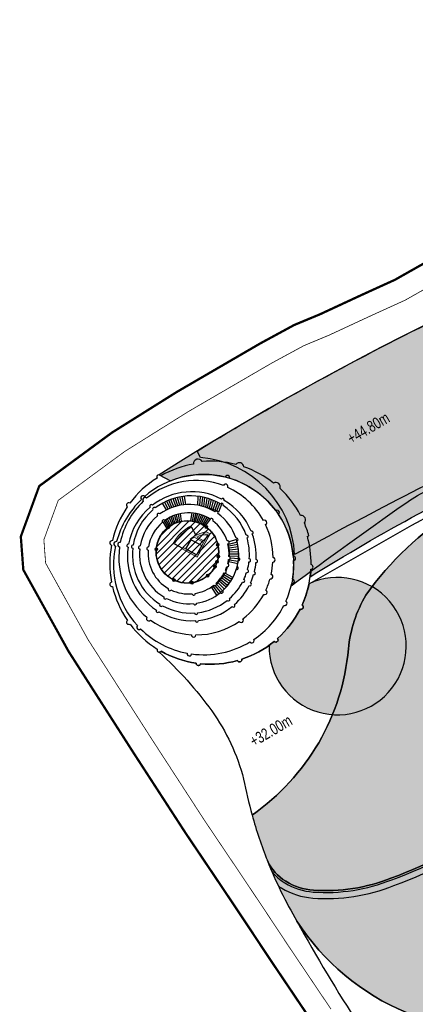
# Model space of a CAD drawing. Header units: millimetres. Extents: x -1402 to -179, y -280 to 6164.
# Tile 199 of 212: x -786 to -734, y 5726 to 5855. Entities that reach past the tile are written whole.
import ezdxf

# ---------------------------------------------------------------- set-up
doc = ezdxf.new("R2010")
doc.units = ezdxf.units.MM
doc.linetypes.add('AJN-Limite', pattern=[1.25, 0.5, -0.25, 0, -0.25, 0, -0.25])
doc.linetypes.add('DASH', pattern=[0.35, 0.25, -0.1])
doc.layers.get('0').update_dxf_attribs({"linetype": 'CONTINUOUS'})
for name, color, linetype, lineweight in [('AJN-2-SBT-C', 2, 'CONTINUOUS', 20), ('AJN-4-PRT-C', 41, 'CONTINUOUS', 30), ('AJN-4-VIT-C', 130, 'CONTINUOUS', 30), ('AJN-5-ASC-C', 230, 'CONTINUOUS', 30), ('AJN-7-500-A', 10, 'CONTINUOUS', 18), ('GEO-1-LIM-V', 10, 'AJN-Limite', 25)]:
    doc.layers.add(name, color=color, linetype=linetype, lineweight=lineweight)
for name, color, linetype, true_color in [('AJN-2-SBT-H', 7, 'CONTINUOUS', 0x6e6e6e), ('AJN-8-254-H-CLAIR', 7, 'CONTINUOUS', 0xededed), ('AJN-9-SRF-MARINHORIZON-HOUSING DUPLEX', 7, 'CONTINUOUS', 0x96cd7e)]:
    doc.layers.add(name, color=color, linetype=linetype, true_color=true_color)
for name, color, linetype in [('AJN-2-SBT-V', 51, 'CONTINUOUS'), ('AJN-7-PER-V', 8, 'CONTINUOUS'), ('AJN-8-251-H', 251, 'CONTINUOUS'), ('AJN-8-254-H', 254, 'CONTINUOUS')]:
    doc.layers.add(name, color=color, linetype=linetype)
doc.layers.add('AJN-6-Etang', color=7, linetype='CONTINUOUS', lineweight=15, true_color=0x46a499)
doc.styles.get("Standard").update_dxf_attribs({"font": 'rs.shx', "bigfont": 'hztxt.shx'})

# ---------------------------------------------------------------- blocks, each defined once
blk = doc.blocks.new('A$C0A0E1B4E')
at = {"layer": 'AJN-6-Etang', "transparency": 33554687}
h = blk.add_hatch(color=256, dxfattribs=at)
h.dxf.hatch_style = 1
h.set_gradient(color1=(39, 228, 241), rotation=300, centered=1, tint=0.7570968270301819)
h.paths.add_polyline_path([(14.80120384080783, -24.88414131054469, -0.1917949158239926), (8.455225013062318, -18.7688976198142, 0.0008070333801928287), (2.067248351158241, -19.26915491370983, 0.0007601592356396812), (-4.141906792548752, -19.77530026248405, -0.02398197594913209), (-18.63169605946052, -20.2812239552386, -0.0330081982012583), (-37.31544469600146, -22.63685590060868, -0.03422336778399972), (-57.79641102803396, -24.27950477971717, 0.002235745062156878), (-58.55070693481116, -24.30942336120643, 0.0221734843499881), (-69.68138770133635, -26.35802354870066, -0.06530521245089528), (-74.34186975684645, -26.80646779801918, -0.002990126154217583), (-83.07026905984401, -28.40341510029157, -0.003401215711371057), (-91.42021341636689, -31.06168147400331, -0.04692810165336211), (-102.3079372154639, -33.35526840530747, 0.06355717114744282), (-119.4792777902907, -38.68655488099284, -0.01045696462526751), (-141.5488383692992, -48.54528064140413, -0.01169315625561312), (-158.238991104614, -56.22243044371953, 0.01966983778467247), (-172.1508077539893, -64.62702110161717, 0.09995445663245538), (-184.0057493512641, -75.80176463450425, 0.1092895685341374), (-186.3210972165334, -82.8930442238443, -0.2224639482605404), (-199.034919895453, -104.7781940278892, 0.02689056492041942), (-197.0137338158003, -110.7833525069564, 0.1494071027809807), (-194.5782128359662, -113.5130592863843, 0.1186704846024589), (-190.9504274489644, -114.6728811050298, 0.1138910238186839), (-180.7061888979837, -113.0868165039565, 0.1682789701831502), (-155.5724257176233, -92.96841484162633, 0.02603111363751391), (-147.7755850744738, -79.55548980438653, -0.08052688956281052), (-133.6905756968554, -59.07698635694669, -0.09865774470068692), (-110.7444495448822, -45.37277018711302, -0.09295535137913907), (-48.17957055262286, -33.73593655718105, 0.02971804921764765), (-35.24293290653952, -33.2588172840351, 0.02184083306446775), (-26.16161861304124, -31.55375404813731, -0.0290338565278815), (-20.85111123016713, -30.90062084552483, -0.07022761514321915), (7.842623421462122, -33.3993250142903, -0.02562626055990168), (18.12378535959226, -36.73670259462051, 0.05046142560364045), (21.80302707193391, -37.88291136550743, 0.03373184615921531), (22.36642034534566, -37.93177329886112, 0.06257825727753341), (22.79705362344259, -37.88022580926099, 0.1300044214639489), (23.11317818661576, -37.70642162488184, 0.1534627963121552), (23.24975604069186, -37.45936225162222, 0.1357492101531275), (23.23235338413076, -37.20899722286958), (23.26912282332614, -37.32032830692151, 0.1019403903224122), (23.21134430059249, -36.86718146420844), (21.91714354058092, -32.66459556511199, 0.2247122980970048)])
at = {"layer": 'AJN-6-Etang', "linetype": 'Continuous', "transparency": 33554687}
h = blk.add_hatch(color=256, dxfattribs=at)
h.dxf.hatch_style = 1
h.set_gradient(color1=(166, 228, 247), rotation=200, centered=1, tint=0.800000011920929, name='INVCURVED')
edge = h.paths.add_edge_path()
edge.add_arc((16.68111048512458, -9.075366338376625), 32.84797776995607, 259.0174260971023, 283.7331395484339)
edge.add_line((24.47922188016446, -40.9842851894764), (23.23833285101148, -37.22710194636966))
edge.add_arc((22.79655358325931, -37.38957904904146), 0.4707098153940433, -70.62030570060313, 20.192458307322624, ccw=False)
edge.add_arc((22.37661131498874, -36.19235762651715), 1.73944552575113, 267.0779223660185, 289.34274587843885, ccw=False)
edge.add_arc((22.44644669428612, -33.73656391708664), 4.195972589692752, 261.1793386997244, 267.8350607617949, ccw=False)
edge.add_arc((25.62758485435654, -19.12823060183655), 19.1406711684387, 246.9188615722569, 258.4739672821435, ccw=False)
edge.add_arc((-19.55359413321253, -135.3012318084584), 105.5203835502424, 69.0800923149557, 74.95191348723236)
edge.add_arc((-15.35539440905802, -133.7916827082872), 103.0377285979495, 76.98883006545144, 93.05743218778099)
edge.add_arc((-17.88721272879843, -76.91549281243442), 46.11022811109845, 93.68543034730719, 100.3376313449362)
edge.add_arc((-50.2098865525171, 71.4929369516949), 105.8155929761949, 278.13139810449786, 283.13615263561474, ccw=False)
edge.add_arc((-45.72142325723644, 75.23462966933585), 108.9982880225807, 268.7077466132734, 275.51661782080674, ccw=False)
edge.add_arc((-48.43560032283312, -206.3663601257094), 172.6306134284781, 89.91502416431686, 111.1577777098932)
edge.add_arc((-87.82885851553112, -109.8047052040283), 68.38566050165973, 109.578224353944, 132.1159801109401)
edge.add_arc((-77.56874774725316, -112.7603412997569), 77.66313263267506, 136.2721735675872, 154.6878398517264)
edge.add_arc((-280.4029984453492, -11.43267815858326), 149.0997929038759, 326.8485866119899, 332.81313141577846, ccw=False)
edge.add_arc((-197.1813981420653, -66.74555681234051), 49.18277004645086, 289.5712784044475, 327.7799988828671, ccw=False)
edge.add_arc((-189.2646885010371, -91.68459912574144), 23.0500070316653, 265.80598677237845, 291.79589965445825, ccw=False)
edge.add_arc((-190.3553630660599, -106.5580375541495), 8.136632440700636, 238.7353172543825, 265.8059867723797, ccw=False)
edge.add_arc((-191.3303674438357, -108.1638670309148), 6.257983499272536, 204.7451583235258, 238.73531725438, ccw=False)
edge.add_arc((-142.2350923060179, -89.0035129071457), 58.94964782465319, 201.682634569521, 210.3252863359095)
edge.add_arc((-166.4052571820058, -101.397017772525), 31.86463938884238, 213.0342114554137, 247.3748419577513)
edge.add_arc((-175.2012990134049, -122.5020262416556), 9.000000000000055, 247.3748419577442, 297.9607097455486)
edge.add_arc((-135.2947823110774, -197.6795903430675), 76.11284403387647, 113.07744778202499, 117.96070974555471, ccw=False)
edge.add_arc((-245.1803888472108, 53.13844081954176), 197.7256147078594, 293.8823795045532, 315.3027358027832)
edge.add_arc((-5.440827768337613, -171.0750148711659), 130.7194739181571, 83.02942774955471, 139.3583344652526, ccw=False)
at = {"layer": 'AJN-8-254-H'}
h = blk.add_hatch(color=256, dxfattribs=at)
h.dxf.hatch_style = 1
h.paths.add_polyline_path([(0, 9.094947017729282e-13), (-4.397614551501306, -2.273736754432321e-11, 0.001802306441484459), (-7.187557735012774, -0.01005669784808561, -0.1067657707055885), (0.6312477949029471, -17.01202230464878, -0.03296545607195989), (7.830161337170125, -17.05329719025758, 0.1070657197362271)])
h.paths.add_polyline_path([(-7.18755773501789, -0.01005669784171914, 0.006776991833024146), (-17.67559818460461, -0.2278511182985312), (-16.3320302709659, -2.026605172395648), (-11.1883722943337, -18.6777406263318, -0.03200768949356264), (0.6312477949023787, -17.01202230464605, 0.1067657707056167)])
h.paths.add_polyline_path([(-16.3320302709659, -2.026605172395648), (-17.67559818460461, -0.2278511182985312, 0.004881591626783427), (-25.22478184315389, -0.5608338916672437), (-19.39003437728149, -17.46109080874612), (-25.59167858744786, -17.8289401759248, 0.03841384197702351), (-31.75587283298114, -18.55148494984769), (-35.0121581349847, -19.37371868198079, -0.05970989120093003), (-49.10404471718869, -21.61848544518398, 0.0198387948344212), (-64.93437750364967, -22.86152711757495), (-70.38172931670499, -5.666685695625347, 0.007782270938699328), (-82.21816335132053, -7.905074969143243), (-76.8909246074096, -25.1505011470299, 0.01577677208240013), (-116.6043353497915, -34.52368247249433, 0.03239722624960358), (-126.9552798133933, -38.27930073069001), (-132.7145446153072, -21.89211805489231, 0.003478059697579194), (-137.7814107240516, -23.71256157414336), (-131.131475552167, -41.82449108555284, -0.04199080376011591), (-97.76433355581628, -31.52694641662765), (-71.84288116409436, -25.95990605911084, -0.04197148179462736), (-57.7964110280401, -24.27950477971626, 0.03709189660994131), (-35.61387208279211, -22.37240489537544), (-22.85060739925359, -20.59976462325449, -0.05028412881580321), (-14.15693484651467, -20.27342766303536, 0.005675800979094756), (-10.7250269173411, -20.17769001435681)])
h.paths.add_polyline_path([(-25.22478184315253, -0.5608338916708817, 0.02938237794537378), (-70.38172931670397, -5.666685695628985), (-64.93437750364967, -22.86152711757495, -0.01983879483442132), (-49.10404471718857, -21.61848544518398, 0.05970989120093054), (-35.01215813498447, -19.37371868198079), (-31.75587283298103, -18.55148494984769, -0.03841384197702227), (-25.59167858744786, -17.8289401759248), (-19.39003437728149, -17.46109080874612)], flags=17)
h.paths.add_polyline_path([(-82.21816335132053, -7.905074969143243, 0.03388753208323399), (-132.7145446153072, -21.89211805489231), (-126.9552798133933, -38.27930073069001, -0.03239722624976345), (-116.604335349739, -34.52368247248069, -0.0157767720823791), (-76.89092460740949, -25.1505011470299)], flags=17)
h.paths.add_polyline_path([(-137.7814107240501, -23.712561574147, 0.01686124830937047), (-161.959244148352, -33.52675790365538), (-151.8929046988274, -50.73555965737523), (-131.1442933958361, -41.78958008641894)])
h.paths.add_polyline_path([(-161.9592441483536, -33.52675790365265, 0.008435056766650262), (-173.7932946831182, -39.04295731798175), (-164.2188630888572, -55.41082331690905, 0.01236440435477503), (-193.6050735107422, -70.5713524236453, -0.08512791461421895), (-193.875083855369, -74.57684738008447, -0.006356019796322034), (-178.984382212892, -63.83718616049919, -0.06791793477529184), (-172.9768518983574, -60.73631566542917, 0.02504563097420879), (-119.4792777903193, -38.68655488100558, -0.06355717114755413), (-102.307937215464, -33.35526840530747, 0.04692810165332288), (-91.4202134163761, -31.06168147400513, 0.003519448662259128), (-82.78066630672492, -28.30896777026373), (-97.76433355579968, -31.52694641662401, 0.04432302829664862), (-132.9266773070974, -42.55807344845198), (-151.8929046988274, -50.73555965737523)], flags=17)
h.paths.add_polyline_path([(-173.7932946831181, -39.04295731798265, 0.02393674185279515), (-206.2763373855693, -56.82734627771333), (-205.8249779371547, -57.67892360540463, -0.3768548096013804), (-193.4166098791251, -70.46818412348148, -0.01228406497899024), (-164.2188630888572, -55.41082331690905)], flags=17)
h.paths.add_polyline_path([(-205.8249779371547, -57.67892360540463), (-206.2763373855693, -56.82734627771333, 0.003820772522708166), (-211.2985988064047, -59.95110042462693), (-209.7747826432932, -60.7396661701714, -0.6074786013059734), (-193.8750838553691, -74.57684738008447, -0.006356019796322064), (-178.984382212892, -63.83718616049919, -0.06791793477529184), (-172.9768518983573, -60.73631566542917, 0.02504563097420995), (-119.4792777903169, -38.68655488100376, -0.063557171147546), (-102.3079372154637, -33.35526840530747, 0.04692810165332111), (-91.4202134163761, -31.06168147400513, 0.003519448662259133), (-82.78066630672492, -28.30896777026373), (-97.76433355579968, -31.52694641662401, 0.04432302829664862), (-132.9266773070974, -42.55807344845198), (-151.8929046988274, -50.73555965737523), (-161.9592441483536, -33.52675790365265, 0.008435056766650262), (-173.7932946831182, -39.04295731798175), (-164.2188630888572, -55.41082331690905, 0.01228406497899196), (-193.4166098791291, -70.4681841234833, 0.376854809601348)])
h.paths.add_polyline_path([(-162.3001073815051, -57.74609578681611, 0.01608402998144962), (-151.6434170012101, -52.69188933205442, -0.00986341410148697), (-172.9768518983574, -60.73631566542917, 0.06791793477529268), (-178.9843822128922, -63.83718616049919, 0.005242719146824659), (-191.2867270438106, -72.6684665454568, -0.01375276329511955), (-191.3634185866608, -73.39456125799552, -0.03197878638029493)], flags=16)
h.paths.add_polyline_path([(0.6312477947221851, -17.01202230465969, 0.03200768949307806), (-11.1883722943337, -18.6777406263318), (-10.7250269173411, -20.17769001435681, 0.01090440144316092), (-4.141906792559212, -19.77530026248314, -0.0007601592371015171), (2.067248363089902, -19.26915491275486, -0.0007818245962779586), (8.454945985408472, -18.7682809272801, -0.03834977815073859), (7.832472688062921, -17.05346310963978, 0.03297606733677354)])
h = blk.add_hatch(color=256, dxfattribs=at)
h.dxf.hatch_style = 1
h.paths.add_polyline_path([(-161.9592441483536, -33.52675790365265, 0.008435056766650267), (-173.7932946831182, -39.04295731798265), (-164.2188630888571, -55.41082331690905, 0.01228406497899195), (-193.4166098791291, -70.4681841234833, 0.3768548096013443), (-205.8249779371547, -57.67892360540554), (-206.2763373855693, -56.82734627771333, 0.003820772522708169), (-211.2985988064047, -59.95110042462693), (-209.7747826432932, -60.7396661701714, -0.607478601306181), (-193.8750838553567, -74.57684738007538, -0.006356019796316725), (-178.9843822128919, -63.83718616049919, -0.0679179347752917), (-172.9768518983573, -60.73631566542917, 0.02504563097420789), (-119.4792777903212, -38.68655488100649, -0.06355717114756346), (-102.3079372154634, -33.35526840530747, 0.04692810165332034), (-91.4202134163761, -31.06168147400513, 0.003519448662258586), (-82.78066630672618, -28.30896777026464), (-97.76433355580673, -31.52694641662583, 0.04432302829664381), (-132.9266773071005, -42.55807344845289), (-151.8929046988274, -50.73555965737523)])
h.paths.add_polyline_path([(-71.84288116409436, -25.95990605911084), (-82.7806663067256, -28.30896777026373, -0.0001182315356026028), (-83.07026905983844, -28.40341510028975, 0.002990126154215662), (-74.34186975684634, -26.80646779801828, 0.0653052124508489), (-69.6813877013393, -26.35802354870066, -0.02217348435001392), (-58.55070693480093, -24.30942336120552, 0.03973200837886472)])
at = {"layer": 'AJN-2-SBT-V', "flags": 128}
for points in [[(-11.1883722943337, -18.67774062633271, -0.03200768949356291), (0.6312477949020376, -17.01202230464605, 0.1067657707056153), (-7.187557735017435, -0.01005669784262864, 0.1401209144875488), (-211.2985988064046, -59.95110042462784), (-209.7747826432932, -60.73966617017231, -0.6074786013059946), (-193.8750838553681, -74.57684738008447, -0.006356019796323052), (-178.9843822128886, -63.83718616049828, -0.06791793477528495), (-172.9768518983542, -60.73631566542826, 0.02504563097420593), (-119.4792777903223, -38.6865548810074, -0.06355717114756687), (-102.3079372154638, -33.35526840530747, 0.0469281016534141), (-91.42021341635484, -31.06168147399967, 0.003519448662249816), (-82.78066630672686, -28.30896777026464, 0.003519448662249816)], [(-91.42021341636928, -31.06168147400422, -0.04692810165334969), (-102.3079372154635, -33.35526840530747, 0.06355717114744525), (-119.4792777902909, -38.68655488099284, -0.01045696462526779), (-141.5488383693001, -48.54528064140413, -0.01169315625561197), (-158.2389911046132, -56.22243044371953, 0.01966983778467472), (-172.1508077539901, -64.62702110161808, 0.09995445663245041), (-184.0057493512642, -75.80176463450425, 0.1092895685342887), (-186.3210972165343, -82.8930442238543, -0.222463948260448), (-199.034919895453, -104.7781940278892, 0.02689056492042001), (-197.0137338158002, -110.7833525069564, 0.1494071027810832), (-194.5782128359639, -113.5130592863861, 0.1186704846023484), (-190.9504274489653, -114.6728811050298, 0.1138910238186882), (-180.7061888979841, -113.0868165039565, 0.1682789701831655), (-155.5724257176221, -92.96841484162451, 0.02603111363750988), (-147.7755850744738, -79.55548980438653, -0.08052688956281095), (-133.6905756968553, -59.07698635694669, -0.09865774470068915), (-110.7444495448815, -45.37277018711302, -0.09295535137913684), (-48.17957055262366, -33.73593655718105, 0.02971804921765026)], [(-191.2867270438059, -72.66846654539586, -0.01375276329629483), (-191.3634185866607, -73.39456125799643, -0.03197878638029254), (-162.3001073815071, -57.74609578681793, 0.0160840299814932), (-151.6434170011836, -52.69188933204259, 0.0160840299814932)]]:
    blk.add_lwpolyline(points, format="xyb", dxfattribs=at)
at = {"layer": 'AJN-2-SBT-V', "linetype": 'Continuous', "flags": 128}
blk.add_lwpolyline([(-48.17957055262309, -33.73593655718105, 0.09295535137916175), (-110.7444495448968, -45.37277018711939, 0.09865774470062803), (-133.6905756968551, -59.07698635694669, 0.08052688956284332), (-147.775585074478, -79.55548980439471, -0.02603111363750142), (-155.5724257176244, -92.96841484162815, -0.1682789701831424), (-180.7061888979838, -113.0868165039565, -0.1138910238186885), (-190.9504274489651, -114.6728811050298, -0.1186704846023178), (-194.5782128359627, -113.513059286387, -0.1494071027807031), (-197.0137338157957, -110.7833525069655, 0.03772856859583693), (-193.1188250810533, -118.7676980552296, 0.1509708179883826), (-178.6636049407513, -130.8093987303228, 0.2243781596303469), (-170.981505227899, -130.4514501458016, -0.02131047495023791), (-165.129117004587, -127.6576116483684, 0.0937370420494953), (-104.6304852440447, -85.93399824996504, -0.2508528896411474), (10.42322805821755, -41.32173901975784, 0.1082626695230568)], format="xyb", dxfattribs=at)
at = {"layer": 'AJN-2-SBT-V', "flags": 128}
blk.add_lwpolyline([(-206.2763373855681, -56.82734627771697, -0.02393674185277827), (-173.7932946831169, -39.04295731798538), (-164.2188630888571, -55.41082331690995, 0.01228406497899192), (-193.4166098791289, -70.4681841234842, 0.3768548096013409), (-205.8249779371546, -57.67892360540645)], format="xyb", close=True, dxfattribs=at)
at = {"layer": 'AJN-2-SBT-V', "linetype": 'Continuous', "flags": 128}
for points in [[(-172.1508077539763, -64.62702110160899, -0.01966983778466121), (-158.2389911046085, -56.2224304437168, 0.01860396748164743), (-171.8588110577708, -63.19603571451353, 0.003519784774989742), (-191.5302668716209, -74.36707949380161, -0.05479290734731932), (-192.433278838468, -77.12374010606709, -0.9303294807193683), (-192.6928120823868, -77.66297245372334, -0.09252206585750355), (-195.6626258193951, -81.5241917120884, -0.9303294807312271), (-196.1172002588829, -81.91341029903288, -0.09251747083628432), (-200.3894464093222, -84.25315467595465, -0.9303294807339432), (-200.9622086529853, -84.42656875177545, -0.09252206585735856), (-205.8150356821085, -84.84950801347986, -0.9303294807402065), (-206.4091617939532, -84.77779195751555, -0.0925220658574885), (-211.0219648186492, -83.2122709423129, -0.2494926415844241), (-211.2725589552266, -83.34126859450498, -0.05096105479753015), (-204.3393504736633, -91.06319565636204, -0.08997890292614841), (-200.1406169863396, -100.0493804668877, 0.02060412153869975), (-199.0349198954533, -104.7781940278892, 0.222463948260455), (-186.3210972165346, -82.89304422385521, -0.1092895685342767), (-184.0057493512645, -75.80176463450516, -0.09995445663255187)], [(-107.6959411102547, -133.345887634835, 0.09389314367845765), (-93.52733772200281, -114.9371790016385), (-94.82094257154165, -114.2821320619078, 0.01963747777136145), (-92.8283161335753, -109.9311497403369, -0.01572574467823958), (-91.00901932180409, -105.4889403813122), (-89.68507919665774, -106.0804280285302, -0.02494982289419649), (-87.50850590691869, -101.8925932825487, -0.189197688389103), (-60.92772658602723, -81.00542078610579, 0.2154210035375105), (-92.44503827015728, -104.2561136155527, -0.001961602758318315), (-99.00571936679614, -115.3042368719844, -0.2808412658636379), (-122.4679137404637, -126.2267592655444, -5.912050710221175e-05), (-132.1927315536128, -124.472028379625, 0.1448846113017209), (-160.2783021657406, -125.7839106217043, 0.03840971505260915), (-170.9815052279, -130.4514501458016, -0.2243781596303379), (-178.6636049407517, -130.8093987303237, -0.150970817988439), (-193.1188250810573, -118.7676980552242, 0.03286619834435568), (-175.7972393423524, -145.6974200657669, 0.00233829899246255), (-172.9765688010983, -149.1974778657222, 0.04253943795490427), (-168.6108313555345, -152.0417391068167, 0.2111097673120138), (-148.5794955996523, -154.7377826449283, 0.100205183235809)]]:
    blk.add_lwpolyline(points, format="xyb", close=True, dxfattribs=at)
at = {"layer": 'AJN-8-251-H', "linetype": 'Continuous', "flags": 128}
for points in [[(-196.4213393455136, -112.2179827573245, 0.08838480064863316), (-194.707960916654, -113.7267540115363, 0.1186704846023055), (-190.9687109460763, -114.9222116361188, 0.113838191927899), (-180.6178771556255, -113.3207489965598, 0.1682431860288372), (-155.3620083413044, -93.10342833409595, 0.02603457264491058), (-147.5513337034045, -79.66607039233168, -0.08051067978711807), (-133.5161885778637, -59.25635108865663, -0.09863690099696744), (-110.657430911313, -45.60716230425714, -0.09295654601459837), (-48.18257283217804, -33.98593239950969, 0.02972507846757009), (-35.21322027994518, -33.50711073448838, 0.02183985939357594), (-26.1107606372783, -31.79860260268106, -0.0289931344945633), (-20.83640782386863, -31.15019186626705, -0.07021340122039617), (7.782007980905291, -33.64190606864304, -0.02560453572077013), (18.03013180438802, -36.9685454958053, 0.05047568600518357), (21.75879323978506, -38.12903531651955, 0.03415911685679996), (22.36327229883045, -38.18175843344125, 0.06279062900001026), (22.85748125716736, -38.12281290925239, 0.1300044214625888), (23.2856341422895, -37.88741594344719, 0.1022200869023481), (23.45170226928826, -37.64767985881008)], [(-195.5670900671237, -114.1184286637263, 0.01818615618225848), (-195.1231547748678, -114.4105771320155, 0.1186704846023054), (-191.0272181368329, -115.7200693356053, 0.1136755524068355), (-180.3353657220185, -114.0693603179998, 0.1681314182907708), (-154.6886853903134, -93.53549054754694, 0.02604571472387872), (-146.8336991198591, -80.01986782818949, -0.08045783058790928), (-132.9581541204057, -59.8303332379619, -0.09856911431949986), (-110.3789952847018, -46.35722687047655, -0.092960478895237), (-48.19214708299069, -34.78591941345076, 0.02974727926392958), (-35.1181414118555, -34.30164793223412, 0.02183640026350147), (-25.94817249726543, -32.58215225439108, -0.02886076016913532), (-20.78934285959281, -31.94881850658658, -0.07016741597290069), (7.588039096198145, -34.41816690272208, -0.02553488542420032), (17.73066222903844, -37.71052904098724, 0.05050637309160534), (21.6164876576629, -38.91646704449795, 0.03527544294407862), (22.3528999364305, -38.98170237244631, 0.06324129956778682), (23.05084968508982, -38.89909162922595, 0.1097736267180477), (23.7323639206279, -38.55905629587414)]]:
    blk.add_lwpolyline(points, format="xyb", dxfattribs=at)
at = {"layer": 'AJN-7-500-A', "char_height": 1.5, "attachment_point": 8, "rotation": 30.32562588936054}
for s, insert in [('{\\fSwis721 LtCn BT|b0|i0|c0|p34;+44.80m}', (-183.3150558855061, -54.45371500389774)), ('{\\fSwis721 LtCn BT|b0|i0|c0|p34;+32.00m}', (-196.1625069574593, -94.33236498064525))]:
    blk.add_mtext_dynamic_manual_height_columns(s, width=11.10498822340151, gutter_width=35.69431197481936, heights=[0], dxfattribs=dict(at, insert=insert))

msp = doc.modelspace()

# ---------------------------------------------------------------- hatches: boundary and pattern name
at = {"layer": 'AJN-2-SBT-H'}
h = msp.add_hatch(color=256, dxfattribs=at)
h.dxf.hatch_style = 1
edge = h.paths.add_edge_path()
edge.add_arc((-766.4530594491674, 5788.592111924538), 0.1999999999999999, 0, 360)
h = msp.add_hatch(color=256, dxfattribs=at)
h.dxf.hatch_style = 1
h.paths.add_polyline_path([(-763.3305877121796, 5788.616433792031), (-763.4211714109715, 5788.794744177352, 0.153816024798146), (-765.8251520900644, 5786.438944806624), (-765.650375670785, 5786.341650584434, -0.1539835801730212)])
h = msp.add_hatch(color=256, dxfattribs=at)
h.dxf.hatch_style = 1
h.paths.add_polyline_path([(-760.9363403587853, 5787.69786308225), (-762.6551328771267, 5784.661585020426), (-764.6016605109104, 5785.757853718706, -0.01190499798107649), (-764.5043518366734, 5785.932557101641), (-762.7263136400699, 5784.94276200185), (-761.8074160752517, 5786.574350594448), (-763.0580561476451, 5787.27870101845, 0.03181438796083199), (-763.4815830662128, 5786.974885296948), (-763.5749431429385, 5787.02746494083, -0.1430212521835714), (-761.4164718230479, 5787.968269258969)])
h.paths.add_polyline_path([(-761.2475808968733, 5787.568390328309), (-761.7092722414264, 5786.748614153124), (-762.6512099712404, 5787.279105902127, -0.1799864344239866)], flags=16)
h.paths.add_polyline_path([(-746.6176734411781, 5781.788462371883), (-739.6611243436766, 5785.857716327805), (-741.2582531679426, 5788.588070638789), (-748.2148022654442, 5784.518816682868)], flags=9)
h = msp.add_hatch(color=256, dxfattribs=at)
h.dxf.hatch_style = 1
edge = h.paths.add_edge_path()
edge.add_arc((-761.4453905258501, 5788.620890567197), 0.1999999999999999, 0, 360)
h = msp.add_hatch(color=256, dxfattribs=at)
h.dxf.hatch_style = 1
edge = h.paths.add_edge_path()
edge.add_arc((-768.0326713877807, 5785.695906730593), 0.1999999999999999, 0, 360)
h = msp.add_hatch(color=256, dxfattribs=at)
h.dxf.hatch_style = 1
edge = h.paths.add_edge_path()
edge.add_arc((-759.9221159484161, 5786.280898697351), 0.1999999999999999, 0, 360)
h = msp.add_hatch(color=256, dxfattribs=at)
h.dxf.hatch_style = 1
edge = h.paths.add_edge_path()
edge.add_arc((-760.0228570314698, 5784.038282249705), 0.1999999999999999, 0, 360)
h = msp.add_hatch(color=256, dxfattribs=at)
h.dxf.hatch_style = 1
edge = h.paths.add_edge_path()
edge.add_arc((-759.8580751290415, 5784.72888366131), 0.1999999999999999, 0, 360)
h = msp.add_hatch(color=256, dxfattribs=at)
h.dxf.hatch_style = 1
edge = h.paths.add_edge_path()
edge.add_arc((-760.287294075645, 5783.417917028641), 0.1999999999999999, 0, 360)
h = msp.add_hatch(color=256, dxfattribs=at)
h.dxf.hatch_style = 1
edge = h.paths.add_edge_path()
edge.add_arc((-765.7041325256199, 5781.621089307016), 0.1999999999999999, 0, 360)
h = msp.add_hatch(color=256, dxfattribs=at)
h.dxf.hatch_style = 1
edge = h.paths.add_edge_path()
edge.add_arc((-763.3112040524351, 5781.266341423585), 0.1999999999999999, 0, 360)
h = msp.add_hatch(color=256, dxfattribs=at)
h.dxf.hatch_style = 1
edge = h.paths.add_edge_path()
edge.add_arc((-761.2437282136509, 5782.216737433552), 0.1999999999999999, 0, 360)
at = {"layer": 'AJN-8-254-H'}
h = msp.add_hatch(color=256, dxfattribs=at)
h.dxf.hatch_style = 1
h.paths.add_polyline_path([(-747.8891159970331, 5781.147743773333, -0.05596775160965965), (-748.8047726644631, 5778.33018871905, -0.2687177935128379), (-748.654026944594, 5778.06995198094, -0.5292910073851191), (-749.0643059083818, 5777.790956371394, -0.09252206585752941), (-752.0341196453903, 5773.929737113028, -0.1603391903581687), (-751.9754730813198, 5773.751555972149, -0.6700413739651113), (-752.4886940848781, 5773.540518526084, -0.01604410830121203), (-753.1649440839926, 5773.02271755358, 3.446576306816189)])
at = {"layer": 'AJN-8-254-H-CLAIR'}
h = msp.add_hatch(color=256, dxfattribs=at)
h.dxf.hatch_style = 1
h.paths.add_polyline_path([(-760.9363403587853, 5787.69786308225), (-762.6551328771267, 5784.661585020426), (-764.6016605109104, 5785.757853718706, -0.01190499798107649), (-764.5043518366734, 5785.932557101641), (-762.7263136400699, 5784.94276200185), (-761.8074160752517, 5786.574350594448), (-763.0580561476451, 5787.27870101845, 0.03181438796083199), (-763.4815830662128, 5786.974885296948), (-763.5749431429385, 5787.02746494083, -0.1430212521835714), (-761.4164718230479, 5787.968269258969)])
h.paths.add_polyline_path([(-761.2475808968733, 5787.568390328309), (-761.7092722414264, 5786.748614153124), (-762.6512099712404, 5787.279105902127, -0.1799864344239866)], flags=16)
h.paths.add_polyline_path([(-746.6176734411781, 5781.788462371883), (-739.6611243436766, 5785.857716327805), (-741.2582531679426, 5788.588070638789), (-748.2148022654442, 5784.518816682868)], flags=9)
h = msp.add_hatch(color=256, dxfattribs=at)
h.dxf.hatch_style = 1
h.paths.add_polyline_path([(-760.9363403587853, 5787.69786308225), (-762.6551328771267, 5784.661585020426), (-764.6016605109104, 5785.757853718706, -0.01190499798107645), (-764.5043518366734, 5785.932557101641), (-762.7263136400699, 5784.94276200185), (-761.8074160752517, 5786.574350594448), (-763.0580561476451, 5787.27870101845, 0.03181438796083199), (-763.4815830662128, 5786.974885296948), (-763.5749431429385, 5787.02746494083, -0.1430212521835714), (-761.4164718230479, 5787.968269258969)])
h.paths.add_polyline_path([(-761.2475808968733, 5787.568390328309), (-761.7092722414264, 5786.748614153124), (-762.6512099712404, 5787.279105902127, -0.1799864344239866)], flags=16)
h.paths.add_polyline_path([(-746.6176734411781, 5781.788462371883), (-739.6611243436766, 5785.857716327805), (-741.2582531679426, 5788.588070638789), (-748.2148022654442, 5784.518816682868)], flags=9)
at = {"layer": 'AJN-9-SRF-MARINHORIZON-HOUSING DUPLEX'}
h = msp.add_hatch(dxfattribs=at)
h.set_pattern_fill('ANSI31', color=256, scale=0.2)
h.set_pattern_definition([(45, (0, 5700), (-0.4490128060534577, 0.4490128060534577), [])])
edge = h.paths.add_edge_path()
edge.add_arc((-763.9304376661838, 5785.337386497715), 4.097870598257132, 0, 360)

# ---------------------------------------------------------------- linework, layer by layer
at = {"layer": 'AJN-2-SBT-C'}
for points in [[(-765.650375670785, 5786.341650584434, -0.1539835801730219), (-763.3305877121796, 5788.616433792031), (-763.4211714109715, 5788.794744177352, 0.1538160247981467), (-765.8251520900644, 5786.438944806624, 0.1538160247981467)], [(-760.9363403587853, 5787.69786308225), (-762.6551328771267, 5784.661585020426), (-764.6016605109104, 5785.757853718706, -0.01190499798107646), (-764.5043518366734, 5785.932557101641), (-762.7263136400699, 5784.94276200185), (-761.8074160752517, 5786.574350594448), (-763.0580561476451, 5787.27870101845, 0.03181438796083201), (-763.4815830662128, 5786.974885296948), (-763.5749431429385, 5787.02746494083, -0.1430212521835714), (-761.4164718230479, 5787.968269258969), (-760.9363403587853, 5787.69786308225)]]:
    msp.add_lwpolyline(points, format="xyb", dxfattribs=at)
msp.add_lwpolyline([(-761.7092722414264, 5786.748614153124), (-762.6512099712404, 5787.279105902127, -0.1799864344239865), (-761.2475808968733, 5787.568390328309)], format="xyb", close=True, dxfattribs=at)
msp.add_lwpolyline([(-765.650375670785, 5786.341650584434), (-765.825152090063, 5786.438944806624)], dxfattribs=at)
for centre in [(-766.4530594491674, 5788.592111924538), (-761.4453905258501, 5788.620890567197), (-768.0326713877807, 5785.695906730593), (-759.9221159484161, 5786.280898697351), (-760.0228570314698, 5784.038282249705), (-759.8580751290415, 5784.72888366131), (-760.287294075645, 5783.417917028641), (-765.7041325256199, 5781.621089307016), (-763.3112040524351, 5781.266341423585), (-761.2437282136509, 5782.216737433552)]:
    msp.add_circle(centre, 0.1999999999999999, dxfattribs=at)
at = {"layer": 'AJN-2-SBT-V'}
msp.add_lwpolyline([(-747.8891159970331, 5781.147743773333, -0.05596775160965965), (-748.8047726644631, 5778.33018871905, -0.2687177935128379), (-748.654026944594, 5778.06995198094, -0.5292910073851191), (-749.0643059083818, 5777.790956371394, -0.09252206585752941), (-752.0341196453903, 5773.929737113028, -0.1603391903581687), (-751.9754730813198, 5773.751555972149, -0.6700413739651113), (-752.4886940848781, 5773.540518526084, -0.01604410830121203), (-753.1649440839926, 5773.02271755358, 3.446576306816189), (-747.8891159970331, 5781.147743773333, -0.05596775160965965)], format="xyb", close=True, dxfattribs=at)
at = {"layer": 'AJN-4-PRT-C', "linetype": 'Continuous'}
for points in [[(-763.3837079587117, 5788.589077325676), (-762.8284012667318, 5787.525294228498)], [(-765.6136944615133, 5786.409316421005), (-764.5628352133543, 5785.829924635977)]]:
    msp.add_lwpolyline(points, dxfattribs=at)
at = {"layer": 'AJN-4-VIT-C'}
for radius in [4.137870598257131, 4.117870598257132, 4.097870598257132]:
    msp.add_circle((-763.9304376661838, 5785.337386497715), radius, dxfattribs=at)
at = {"layer": 'AJN-5-ASC-C'}
msp.add_lwpolyline([(-764.1204221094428, 5785.727912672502), (-763.4334152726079, 5786.947757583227), (-762.0393068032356, 5786.162606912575), (-762.72631364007, 5784.94276200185), (-764.1204221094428, 5785.727912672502)], dxfattribs=at)
at = {"layer": 'AJN-7-PER-V', "ltscale": 5}
msp.add_lwpolyline([(-761.9950155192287, 5797.242099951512, 0.827993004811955), (-763.1239743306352, 5796.902476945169, 0.08656056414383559), (-767.4226458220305, 5795.37442759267, 0.9303294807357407), (-767.9369224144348, 5795.068406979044, 0.09252206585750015), (-771.5215503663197, 5791.770036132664, 0.9303294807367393), (-771.8692168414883, 5791.2829457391, 0.09251747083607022), (-773.8235639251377, 5786.821217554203, 0.930329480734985), (-773.9458545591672, 5786.235406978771, 0.09252206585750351), (-773.9397084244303, 5781.364188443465, 0.9303294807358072), (-773.8159399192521, 5780.778688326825, 0.09252206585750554), (-771.8502035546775, 5776.321706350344, 0.9303294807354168), (-771.5013001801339, 5775.835501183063, 0.09251747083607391), (-767.9085058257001, 5772.546379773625, 0.9303294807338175), (-767.3934586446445, 5772.241657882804, 0.09252206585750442), (-762.7806556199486, 5770.676136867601, 0.9303294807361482), (-762.1865295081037, 5770.604420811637, 0.09252206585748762), (-757.3337024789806, 5771.027360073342, 0.9303294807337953), (-756.7609402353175, 5771.200774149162, 0.09251747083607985), (-752.4886940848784, 5773.540518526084, 0.9303294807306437), (-752.0341196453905, 5773.929737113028, 0.09252206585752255), (-749.064305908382, 5777.790956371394, 0.9303294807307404), (-748.8047726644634, 5778.33018871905, 0.09252206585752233), (-747.6396971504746, 5783.060030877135, 0.930329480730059), (-747.6190817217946, 5783.658114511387, 0.07143186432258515), (-748.1109409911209, 5787.399699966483), (-747.9063755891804, 5787.457492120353, 0.03327357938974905), (-748.5080316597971, 5789.148345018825, 0.6804109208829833), (-748.99328496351, 5790.153571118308, 0.08312891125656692), (-751.7158443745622, 5793.683592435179, 0.6825976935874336), (-752.5658477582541, 5794.409107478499, 0.08312872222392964), (-756.4796277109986, 5796.543496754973, 0.6804328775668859), (-757.5486005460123, 5796.864863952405, 0.08320066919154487), (-761.9943722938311, 5797.242152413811)], format="xyb", dxfattribs=at)
at = {"layer": 'AJN-7-PER-V'}
for points in [[(-766.4689053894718, 5790.979475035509), (-766.9300981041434, 5791.884687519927)], [(-766.2235863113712, 5791.08752468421), (-766.6639819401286, 5792.028073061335)], [(-765.9738432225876, 5791.185510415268), (-766.3859447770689, 5792.147809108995)], [(-765.7201363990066, 5791.273226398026), (-766.1030793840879, 5792.256680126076)], [(-765.4629372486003, 5791.350491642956), (-765.8158529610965, 5792.354462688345)], [(-765.2027267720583, 5791.417150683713), (-765.524744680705, 5792.440956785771)], [(-764.9399939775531, 5791.473074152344), (-765.2302443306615, 5792.515986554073)], [(-764.6752342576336, 5791.518159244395), (-764.9328509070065, 5792.579400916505)], [(-764.4089477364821, 5791.552330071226), (-764.6330711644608, 5792.631074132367)], [(-764.1416375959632, 5791.575537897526), (-764.3314181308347, 5792.670906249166)], [(-762.5444193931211, 5791.485260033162), (-762.5112954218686, 5792.658955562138)], [(-762.2839365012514, 5791.432639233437), (-762.2110990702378, 5792.615316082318)], [(-762.0263644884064, 5791.369633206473), (-761.9131750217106, 5792.559985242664)], [(-761.7721595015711, 5791.296429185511), (-761.6180235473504, 5792.493098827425)], [(-761.5205050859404, 5791.220974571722), (-761.3261359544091, 5792.414817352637)], [(-761.2678265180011, 5791.159759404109), (-761.0379931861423, 5792.325325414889)], [(-761.0173257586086, 5791.090166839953), (-760.7540644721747, 5792.224830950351)], [(-760.7692804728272, 5791.01227401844), (-760.4748060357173, 5792.113564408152)], [(-760.5239656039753, 5790.926167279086), (-760.2006598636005, 5791.99177784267)], [(-760.2816530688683, 5790.831942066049), (-759.932052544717, 5791.859743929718)], [(-766.7093527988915, 5790.861591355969), (-767.2037703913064, 5791.757011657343)], [(-760.0426114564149, 5790.729702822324), (-759.6693941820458, 5791.717754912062)], [(-759.8071057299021, 5790.619562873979), (-759.338952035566, 5791.744189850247)], [(-757.4530837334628, 5786.961854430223), (-758.4405948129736, 5786.659601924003)], [(-757.3582846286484, 5786.619109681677), (-758.5231264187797, 5786.33076335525)], [(-757.2893265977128, 5786.308303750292), (-758.4668156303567, 5786.076960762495)], [(-757.2355688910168, 5785.994511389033), (-758.4229173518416, 5785.820719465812)], [(-757.1971387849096, 5785.678475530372), (-758.3915355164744, 5785.562646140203)], [(-757.1741272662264, 5785.360944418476), (-758.3727444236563, 5785.303351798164)], [(-757.2368070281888, 5784.090918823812), (-758.423928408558, 5784.266255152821)], [(-757.1745412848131, 5784.72440533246), (-758.373082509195, 5784.78355711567)], [(-757.1665888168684, 5785.042669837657), (-758.3665885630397, 5785.043450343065)], [(-757.197965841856, 5784.406904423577), (-758.2699684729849, 5784.512272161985)], [(-757.2909728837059, 5783.777196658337), (-758.4681599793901, 5784.01007117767)], [(-758.8364659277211, 5780.680782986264), (-759.7302019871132, 5781.481555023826)], [(-758.6298500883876, 5780.922992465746), (-759.5614805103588, 5781.679342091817)], [(-758.435260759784, 5781.17496573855), (-759.4025798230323, 5781.885102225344)], [(-758.2531586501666, 5781.43610623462), (-759.2538761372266, 5782.098348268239)], [(-758.0839749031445, 5781.705795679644), (-759.1157215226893, 5782.318575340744)], [(-757.9281100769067, 5781.983395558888), (-758.9884430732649, 5782.545262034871)], [(-760.0318914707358, 5779.635379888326), (-760.7063805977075, 5780.627884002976)], [(-759.7730084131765, 5779.820677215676), (-760.4949779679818, 5780.779196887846)], [(-759.5234453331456, 5780.01834816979), (-760.2591237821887, 5780.902098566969)], [(-759.2837930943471, 5780.227924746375), (-760.0828845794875, 5781.098030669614)], [(-759.0546190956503, 5780.448910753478), (-759.9083447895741, 5781.292209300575)]]:
    msp.add_lwpolyline(points, dxfattribs=at)
at = {"layer": 'AJN-7-PER-V', "ltscale": 5}
for points in [[(-767.1589338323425, 5789.28783433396), (-766.6517886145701, 5788.401173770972)], [(-766.9813943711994, 5789.43149001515), (-766.4763259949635, 5788.548460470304)], [(-766.802477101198, 5789.553648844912), (-766.3022567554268, 5788.679095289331)], [(-766.5845680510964, 5789.695431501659), (-766.1258822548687, 5788.794500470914)], [(-766.3600237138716, 5789.826452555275), (-765.9461102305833, 5788.905244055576)], [(-766.1293751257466, 5789.946402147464), (-765.7599612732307, 5789.004181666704)], [(-765.8931677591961, 5790.054996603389), (-765.5691274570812, 5789.093346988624)], [(-765.6519602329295, 5790.151979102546), (-765.3741490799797, 5789.172518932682)], [(-765.4063229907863, 5790.237120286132), (-765.1755767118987, 5789.241508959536)], [(-765.1568369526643, 5790.310218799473), (-764.973968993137, 5789.300161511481)], [(-764.904092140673, 5790.371101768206), (-764.7751093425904, 5789.388127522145)], [(-763.353022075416, 5790.473869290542), (-763.518891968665, 5789.454740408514)], [(-763.0944541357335, 5790.446863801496), (-763.3114446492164, 5789.428696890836)], [(-762.8375048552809, 5790.407319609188), (-763.1060156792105, 5789.392297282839)], [(-762.582781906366, 5790.355330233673), (-762.9031322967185, 5789.34570494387)], [(-762.3308876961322, 5790.291018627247), (-762.7033078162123, 5789.289110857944)], [(-762.082417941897, 5790.21453688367), (-762.5070401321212, 5789.222732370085)], [(-761.8379602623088, 5790.126065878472), (-762.3148103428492, 5789.146811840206)], [(-761.5980927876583, 5790.025814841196), (-762.1270814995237, 5789.06161522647)], [(-761.3633827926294, 5789.914020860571), (-761.9442974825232, 5788.967430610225)], [(-761.1343853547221, 5789.79094832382), (-761.7668820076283, 5788.864566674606)], [(-760.9116420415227, 5789.65688829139), (-761.5952377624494, 5788.753351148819)]]:
    msp.add_lwpolyline(points, dxfattribs=at)
for centre, radius, start, end in [((-761.789493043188, 5783.667037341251), 11.87529995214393, 76.12276583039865, 130.8718047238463), ((-762.8095649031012, 5784.577964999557), 10.16988115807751, 69.0521661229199, 129.7308902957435), ((-758.6510889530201, 5795.119684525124), 0.2999999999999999, 344.0322573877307, 165.3182770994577), ((-761.789493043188, 5783.667037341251), 11.87529995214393, 36.78099777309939, 73.22776865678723), ((-763.3444128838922, 5784.763471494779), 8.49615101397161, 62.61591538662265, 127.6413513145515), ((-758.8953041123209, 5793.963775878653), 0.2999999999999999, 336.6256734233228, 158.0981260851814), ((-762.8095649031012, 5784.577964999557), 10.16988115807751, 28.76690013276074, 65.67163338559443), ((-761.789493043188, 5783.667037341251), 11.87529995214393, 133.7668018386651, 165.2493319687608), ((-762.8095649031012, 5784.577964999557), 10.16988115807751, 133.1114118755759, 168.6427454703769), ((-769.7843929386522, 5792.447373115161), 0.2999999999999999, 41.67618979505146, 222.9624167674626), ((-769.5375168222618, 5792.20365173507), 0.2999999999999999, 40.67035710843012, 222.1719450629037), ((-763.4716968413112, 5784.997999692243), 7.720920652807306, 59.56424861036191, 127.4412915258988), ((-759.2720283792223, 5792.193894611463), 0.1999999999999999, 337.1858635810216, 145.3625740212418), ((-763.3444128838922, 5784.763471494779), 8.49615101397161, 22.90948495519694, 59.93252221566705), ((-763.3444128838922, 5784.763471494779), 8.49615101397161, 130.3389896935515, 169.2700528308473), ((-763.4716968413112, 5784.997999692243), 7.720920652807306, 130.4098239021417, 170.7046469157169), ((-768.6897062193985, 5791.366674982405), 0.1999999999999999, 38.48645457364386, 219.49388643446), ((-768.3224175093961, 5791.004079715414), 0.1999999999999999, 38.37130344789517, 219.4798119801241), ((-763.7094869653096, 5785.046925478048), 6.542899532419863, 58.16022549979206, 126.001002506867), ((-760.0895357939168, 5790.497199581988), 0.1999999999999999, 325.5330411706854, 147.2844973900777), ((-759.3897857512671, 5791.550757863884), 0.1999999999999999, 327.5600457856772, 148.5999023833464), ((-763.4716968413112, 5784.997999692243), 7.720920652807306, 19.36605363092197, 56.59569955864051), ((-752.1019280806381, 5790.534723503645), 0.2999999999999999, 304.6798768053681, 125.9871276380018), ((-763.7094869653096, 5785.046925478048), 6.542899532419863, 129.5039149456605, 170.5611622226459), ((-767.7153851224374, 5790.220156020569), 0.1999999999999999, 36.87673061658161, 218.628186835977), ((-767.0553068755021, 5789.369140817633), 0.1999999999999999, 36.72661643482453, 218.8702889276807), ((-763.7788909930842, 5785.144975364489), 5.345883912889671, 57.56469023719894, 125.6547801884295), ((-760.7448786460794, 5789.546480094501), 0.1999999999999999, 324.3491814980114, 146.4928539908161), ((-763.7788909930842, 5785.144975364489), 5.345883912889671, 17.76632768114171, 53.27734525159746), ((-763.7094869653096, 5785.046925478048), 6.542899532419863, 18.7694988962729, 54.65731306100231), ((-753.7547717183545, 5789.206878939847), 0.2999999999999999, 296.3287668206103, 117.8245096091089), ((-761.789493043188, 5783.667037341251), 11.87529995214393, 5.466953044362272, 33.88600667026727), ((-763.7788909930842, 5785.144975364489), 5.345883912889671, 129.942125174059, 170.9482535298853), ((-755.4641005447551, 5787.878343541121), 0.1999999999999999, 297.3727611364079, 105.7623040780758), ((-762.8095649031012, 5784.577964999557), 10.16988115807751, 0.1385885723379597, 25.38637629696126), ((-773.3435671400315, 5786.398962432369), 0.2999999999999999, 76.47738236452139, 256.916439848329), ((-758.626507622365, 5786.585869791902), 0.1999999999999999, 283.3541549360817, 107.893770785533), ((-757.4530837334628, 5786.961854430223), 0.1999999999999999, 286.1423145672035, 107.8937707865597), ((-763.7094869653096, 5785.046925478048), 6.542899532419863, 355.799397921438, 15.26658645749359), ((-756.1244550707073, 5787.36851451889), 0.1999999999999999, 287.3495293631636, 108.4140347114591), ((-763.4716968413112, 5784.997999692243), 7.720920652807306, 355.7102837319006, 16.39751044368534), ((-763.3444128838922, 5784.763471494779), 8.49615101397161, 357.0621102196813, 20.22558025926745), ((-761.789493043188, 5783.667037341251), 11.87529995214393, 168.1444902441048, 222.632758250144), ((-772.8350363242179, 5786.285713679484), 0.2999999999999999, 79.48785648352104, 261.1780785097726), ((-762.8095649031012, 5784.577964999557), 10.16988115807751, 172.0231895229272, 230.5859271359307), ((-771.7312078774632, 5786.149164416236), 0.1999999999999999, 78.6986285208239, 262.5377056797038), ((-763.3444128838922, 5784.763471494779), 8.49615101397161, 171.9662813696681, 236.5792484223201), ((-771.1209783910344, 5786.047336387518), 0.1999999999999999, 81.44675247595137, 262.9309635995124), ((-763.4716968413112, 5784.997999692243), 7.720920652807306, 173.6730691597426, 237.9869450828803), ((-770.1935833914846, 5785.922155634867), 0.1999999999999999, 81.4368903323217, 263.1883465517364), ((-763.7094869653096, 5785.046925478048), 6.542899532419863, 174.0640746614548, 239.4411354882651), ((-769.0859659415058, 5785.787960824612), 0.1999999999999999, 82.02008977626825, 264.1637622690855), ((-763.7788909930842, 5785.144975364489), 5.345883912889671, 175.2355985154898, 239.9875981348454), ((-763.7788909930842, 5785.144975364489), 5.345883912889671, 355.4101572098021, 13.4815980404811), ((-763.7788909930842, 5785.144975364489), 5.345883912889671, 345.1985410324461, 351.1228122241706), ((-758.4698817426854, 5784.518161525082), 0.1999999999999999, 262.1946484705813, 84.33832096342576), ((-763.7094869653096, 5785.046925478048), 6.542899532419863, 345.4505406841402, 352.2964854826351), ((-757.2018601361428, 5784.368451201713), 0.1999999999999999, 263.172213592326, 84.92366981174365), ((-755.7899475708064, 5784.221247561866), 0.1999999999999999, 263.4839670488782, 84.96817817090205), ((-754.8715579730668, 5784.128383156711), 0.1999999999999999, 264.9037139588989, 86.52303323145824), ((-752.6439073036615, 5784.302593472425), 0.2999999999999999, 267.6976399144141, 89.19901556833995), ((-761.789493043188, 5783.667037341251), 11.87529995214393, 350.7972962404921, 2.579032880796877), ((-749.9683925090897, 5784.498416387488), 0.2999999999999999, 278.0808243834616, 89.96516154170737), ((-759.0037045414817, 5782.741629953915), 0.1999999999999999, 242.2121082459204, 64.35578073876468), ((-763.7788909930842, 5785.144975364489), 5.345883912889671, 335.427616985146, 340.9111960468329), ((-758.6651023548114, 5783.586886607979), 0.1999999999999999, 251.983032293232, 74.12670478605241), ((-763.7094869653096, 5785.046925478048), 6.542899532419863, 335.529129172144, 341.9476282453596), ((-757.4296067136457, 5783.210451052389), 0.1999999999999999, 252.8233563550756, 74.57481257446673), ((-756.0667284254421, 5782.811893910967), 0.1999999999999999, 249.3919433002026, 74.29437276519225), ((-763.4716968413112, 5784.997999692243), 7.720920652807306, 345.0364783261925, 352.7418614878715), ((-763.3444128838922, 5784.763471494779), 8.49615101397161, 346.1757324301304, 354.3646369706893), ((-762.8095649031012, 5784.577964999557), 10.16988115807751, 347.5004297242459, 356.7580669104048), ((-763.7788909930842, 5785.144975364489), 5.345883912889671, 312.9849329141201, 331.1402719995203), ((-763.7094869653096, 5785.046925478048), 6.542899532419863, 312.6944321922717, 332.0262167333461), ((-756.5726144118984, 5781.531693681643), 0.1999999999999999, 242.5815683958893, 64.06577951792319), ((-763.4716968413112, 5784.997999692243), 7.720920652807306, 334.807885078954, 342.0680560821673), ((-763.3444128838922, 5784.763471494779), 8.49615101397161, 335.6997107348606, 343.4791466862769), ((-755.1523434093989, 5782.541947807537), 0.1999999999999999, 256.5053251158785, 73.14955400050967), ((-762.8095649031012, 5784.577964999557), 10.16988115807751, 335.0124472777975, 344.1199084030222), ((-744.1155042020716, 5772.922030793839), 9.050000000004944, 179.3625364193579, 114.6436700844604), ((-752.9504555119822, 5782.085088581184), 0.2999999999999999, 255.059040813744, 76.561297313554), ((-750.1191735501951, 5781.472411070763), 0.2999999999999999, 258.7065162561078, 79.99307920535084), ((-766.2778105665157, 5780.419102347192), 0.1999999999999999, 151.0594343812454, 333.2031068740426), ((-763.7788909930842, 5785.144975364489), 5.345883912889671, 244.2749431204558, 275.2093419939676), ((-763.7788909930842, 5785.144975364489), 5.345883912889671, 279.4966869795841, 308.6975879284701), ((-760.2828669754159, 5781.100684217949), 0.1999999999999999, 219.769424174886, 41.91309666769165), ((-759.4218753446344, 5780.104666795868), 0.1999999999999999, 220.0672478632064, 41.81870408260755), ((-763.4716968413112, 5784.997999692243), 7.720920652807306, 311.3321281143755, 331.8394628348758), ((-763.3444128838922, 5784.763471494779), 8.49615101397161, 311.5511649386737, 333.0028453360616), ((-755.6829559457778, 5781.084702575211), 0.1999999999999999, 242.8902059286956, 65.81235014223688), ((-753.7197411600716, 5780.010739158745), 0.2999999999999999, 241.9334342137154, 64.71164226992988), ((-761.789493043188, 5783.667037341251), 11.87529995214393, 336.0006997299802, 347.9022992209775), ((-766.8622941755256, 5779.313746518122), 0.1999999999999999, 150.3168635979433, 332.0683198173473), ((-763.7094869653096, 5785.046925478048), 6.542899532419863, 242.9440479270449, 275.1086710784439), ((-763.0947123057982, 5779.843053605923), 0.1999999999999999, 186.2811782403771, 8.424850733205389), ((-763.7094869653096, 5785.046925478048), 6.542899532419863, 278.6115835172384, 309.1915197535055), ((-763.4716968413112, 5784.997999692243), 7.720920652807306, 276.6354813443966, 308.3637058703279), ((-758.5245015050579, 5779.070278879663), 0.1999999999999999, 219.1058114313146, 40.59002255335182), ((-762.8095649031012, 5784.577964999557), 10.16988115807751, 307.6143090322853, 331.632629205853), ((-767.8553881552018, 5777.564528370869), 0.1999999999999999, 147.437455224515, 328.4186853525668), ((-767.3937088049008, 5778.347402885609), 0.1999999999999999, 148.7290506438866, 330.2132617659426), ((-763.4716968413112, 5784.997999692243), 7.720920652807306, 240.9553673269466, 273.6670591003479), ((-762.9279641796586, 5778.550868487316), 0.1999999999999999, 185.9843991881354, 7.735855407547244), ((-763.3444128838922, 5784.763471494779), 8.49615101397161, 275.7871219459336, 308.8535240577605), ((-757.8606396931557, 5778.274840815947), 0.1999999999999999, 219.704708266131, 40.69998073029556), ((-761.789493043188, 5783.667037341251), 11.87529995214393, 303.8763606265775, 333.1057026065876), ((-751.0666609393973, 5778.564725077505), 0.2999999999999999, 243.9101027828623, 65.19629955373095), ((-769.0317533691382, 5776.534304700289), 0.2999999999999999, 141.5285389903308, 323.0238392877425), ((-762.8095649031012, 5784.577964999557), 10.16988115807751, 233.9664511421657, 266.5993402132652), ((-763.3444128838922, 5784.763471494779), 8.49615101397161, 239.2768921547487, 273.0894778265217), ((-762.7784697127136, 5777.308262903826), 0.1999999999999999, 184.4091646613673, 5.893375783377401), ((-762.6869839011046, 5776.293441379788), 0.1999999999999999, 183.9486454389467, 4.927954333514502), ((-756.8430650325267, 5776.342847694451), 0.2999999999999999, 215.1747320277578, 36.67336331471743), ((-770.320002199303, 5775.40609687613), 0.2999999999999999, 133.4371176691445, 314.7233959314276), ((-761.789493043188, 5783.667037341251), 11.87529995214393, 225.527755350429, 259.4261784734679), ((-762.8095649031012, 5784.577964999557), 10.16988115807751, 269.9798642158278, 304.2337863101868), ((-763.1130966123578, 5774.41312514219), 0.2999999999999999, 177.5419473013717, 359.0372571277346), ((-755.4215664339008, 5773.643954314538), 0.2999999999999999, 211.7860538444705, 33.07167012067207), ((-761.789493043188, 5783.667037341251), 11.87529995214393, 262.3211756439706, 300.9813633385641), ((-763.6729873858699, 5771.942483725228), 0.2999999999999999, 170.2306617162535, 351.5166924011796)]:
    msp.add_arc(centre, radius, start, end, dxfattribs=at)
at = {"layer": 'AJN-7-PER-V'}
for centre, radius, start, end in [((-763.2325774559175, 5783.60193356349), 7.809031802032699, 63.98189651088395, 77.81246959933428), ((-763.7094869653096, 5785.046925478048), 6.542899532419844, 304.1993692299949, 17.01804267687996), ((-763.7094869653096, 5785.046925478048), 5.342899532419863, 356.2327183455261, 14.72092165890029), ((-763.7094869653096, 5785.046925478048), 5.342899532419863, 345.7814553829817, 352.2420926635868), ((-763.7094869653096, 5785.046925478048), 5.342899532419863, 335.75828766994, 341.9335923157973), ((-763.7094869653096, 5785.046925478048), 5.342899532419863, 312.7307911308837, 332.0810514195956), ((-763.7094869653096, 5785.046925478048), 5.342899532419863, 304.1993692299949, 309.2064073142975)]:
    msp.add_arc(centre, radius, start, end, dxfattribs=at)
at = {"layer": 'GEO-1-LIM-V', "linetype": 'Continuous', "ltscale": 25, "const_width": 0.3}
msp.add_lwpolyline([(-732.0415379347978, 5823.737891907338), (-736.5741646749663, 5821.178525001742), (-740.9097182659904, 5819.209783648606), (-746.4276968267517, 5816.650419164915), (-749.8644811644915, 5815.221784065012), (-754.3353266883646, 5812.797173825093), (-765.3208293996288, 5806.416619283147), (-773.8793028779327, 5801.056952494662), (-783.4769755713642, 5794.009882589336), (-785.9053023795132, 5787.35804987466), (-785.5772190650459, 5782.982645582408), (-779.6016890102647, 5772.224005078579), (-774.4032194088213, 5764.113294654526), (-770.9598076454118, 5758.745020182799), (-764.1540881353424, 5748.27272029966), (-759.7065812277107, 5741.673974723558), (-756.4502605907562, 5736.812145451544), (-753.1055995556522, 5731.769981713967), (-747.5052165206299, 5723.462289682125)], dxfattribs=at)
at = {"layer": 'GEO-1-LIM-V', "linetype": 'DASH', "ltscale": 5, "const_width": 0.1}
msp.add_lwpolyline([(-730.8696706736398, 5820.954376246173), (-735.2138265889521, 5818.501430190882), (-739.6583579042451, 5816.483202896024), (-745.2202875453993, 5813.903452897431), (-748.5701976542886, 5812.510930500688), (-752.8665568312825, 5810.180946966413), (-763.7708983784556, 5803.847532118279), (-772.1931078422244, 5798.573199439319), (-780.9700504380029, 5792.12874878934), (-782.8653168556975, 5786.937110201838), (-782.634856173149, 5783.863626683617), (-777.0249525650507, 5773.763278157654), (-771.8774824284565, 5765.732137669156), (-768.4394673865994, 5760.372277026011), (-761.6523232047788, 5749.92855992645), (-757.2164363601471, 5743.347054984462), (-753.9539700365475, 5738.476049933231), (-750.6117924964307, 5733.437630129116), (-744.9910743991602, 5725.099772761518)], dxfattribs=at)

# ---------------------------------------------------------------- block references
msp.add_blockref('A$C0A0E1B4E', (-556.3714938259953, 5855.453928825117))

doc.saveas('drawing.dxf')
